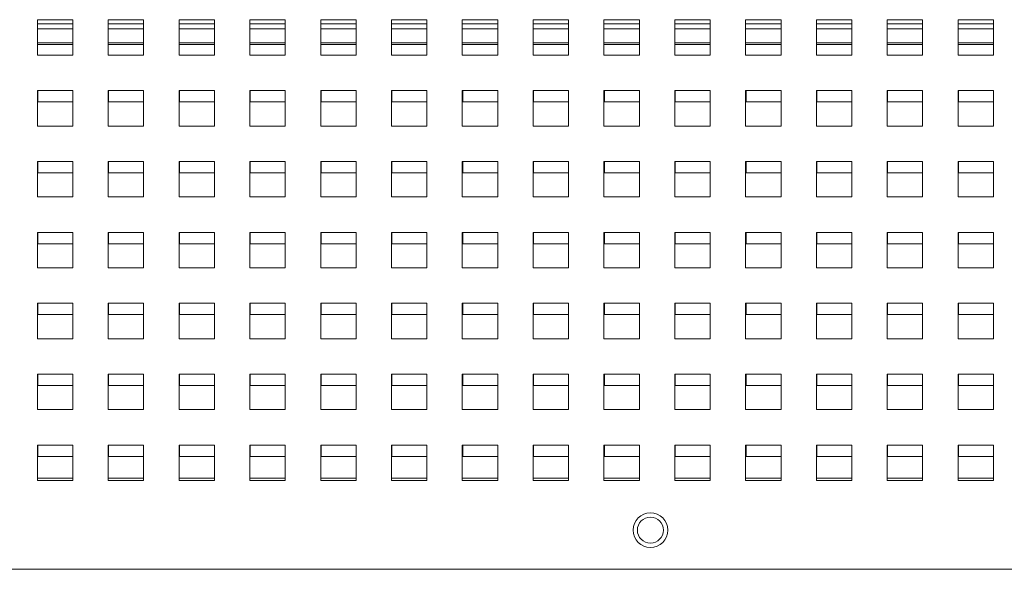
# Paper-space layout '3' of a CAD drawing. Header units: inches. Extents: x 1 to 109, y 1 to 85.
# Tile 8 of 44: x 50.83 to 56.39, y 17.02 to 20.12. Entities that reach past the tile are written whole.
import ezdxf

# ---------------------------------------------------------------- set-up
doc = ezdxf.new("R2010")
doc.units = ezdxf.units.IN
doc.header["$MEASUREMENT"] = 0

psp = doc.layouts.new('3')

# ---------------------------------------------------------------- linework, layer by layer
at = {"color": 7, "linetype": 'Continuous', "lineweight": 15, "ltscale": 5}
for p, q in [((51.1325, 20.1201), (50.9325, 20.1201)), ((50.9325, 20.1201), (50.9325, 19.9201)), ((51.1325, 19.9201), (51.1325, 20.1201)), ((51.5325, 20.1201), (51.3325, 20.1201)), ((51.3325, 20.1201), (51.3325, 19.9201)), ((51.5325, 19.9201), (51.5325, 20.1201)), ((51.9325, 20.1201), (51.7325, 20.1201)), ((51.7325, 20.1201), (51.7325, 19.9201)), ((51.9325, 19.9201), (51.9325, 20.1201)), ((52.3325, 20.1201), (52.1325, 20.1201)), ((52.1325, 20.1201), (52.1325, 19.9201)), ((52.3325, 19.9201), (52.3325, 20.1201)), ((52.7325, 20.1201), (52.5325, 20.1201)), ((52.5325, 20.1201), (52.5325, 19.9201)), ((52.7325, 19.9201), (52.7325, 20.1201)), ((53.1325, 20.1201), (52.9325, 20.1201)), ((52.9325, 20.1201), (52.9325, 19.9201)), ((53.1325, 19.9201), (53.1325, 20.1201)), ((53.5325, 20.1201), (53.3325, 20.1201)), ((53.3325, 20.1201), (53.3325, 19.9201)), ((53.5325, 19.9201), (53.5325, 20.1201)), ((53.9325, 20.1201), (53.7325, 20.1201)), ((53.7325, 20.1201), (53.7325, 19.9201)), ((53.9325, 19.9201), (53.9325, 20.1201)), ((54.3325, 20.1201), (54.1325, 20.1201)), ((54.1325, 20.1201), (54.1325, 19.9201)), ((54.3325, 19.9201), (54.3325, 20.1201)), ((54.7325, 20.1201), (54.5325, 20.1201)), ((54.5325, 20.1201), (54.5325, 19.9201)), ((54.7325, 19.9201), (54.7325, 20.1201)), ((55.1325, 20.1201), (54.9325, 20.1201)), ((54.9325, 20.1201), (54.9325, 19.9201)), ((55.1325, 19.9201), (55.1325, 20.1201)), ((55.5325, 20.1201), (55.3325, 20.1201)), ((55.3325, 20.1201), (55.3325, 19.9201)), ((55.5325, 19.9201), (55.5325, 20.1201)), ((55.9325, 20.1201), (55.7325, 20.1201)), ((55.7325, 20.1201), (55.7325, 19.9201)), ((55.9325, 19.9201), (55.9325, 20.1201)), ((56.3325, 20.1201), (56.1325, 20.1201)), ((56.1325, 20.1201), (56.1325, 19.9201)), ((56.3325, 19.9201), (56.3325, 20.1201)), ((50.9325, 19.9803), (51.1325, 19.9803)), ((51.3325, 19.9803), (51.5325, 19.9803)), ((51.7325, 19.9803), (51.9325, 19.9803)), ((52.1325, 19.9803), (52.3325, 19.9803)), ((52.5325, 19.9803), (52.7325, 19.9803)), ((52.9325, 19.9803), (53.1325, 19.9803)), ((53.3325, 19.9803), (53.5325, 19.9803)), ((53.7325, 19.9803), (53.9325, 19.9803)), ((54.1325, 19.9803), (54.3325, 19.9803)), ((54.5325, 19.9803), (54.7325, 19.9803)), ((54.9325, 19.9803), (55.1325, 19.9803)), ((55.3325, 19.9803), (55.5325, 19.9803)), ((55.7325, 19.9803), (55.9325, 19.9803)), ((56.1325, 19.9803), (56.3325, 19.9803)), ((50.9325, 19.9201), (51.1325, 19.9201)), ((51.3325, 19.9201), (51.5325, 19.9201)), ((51.7325, 19.9201), (51.9325, 19.9201)), ((52.1325, 19.9201), (52.3325, 19.9201)), ((52.5325, 19.9201), (52.7325, 19.9201)), ((52.9325, 19.9201), (53.1325, 19.9201)), ((53.3325, 19.9201), (53.5325, 19.9201)), ((53.7325, 19.9201), (53.9325, 19.9201)), ((54.1325, 19.9201), (54.3325, 19.9201)), ((54.5325, 19.9201), (54.7325, 19.9201)), ((54.9325, 19.9201), (55.1325, 19.9201)), ((55.3325, 19.9201), (55.5325, 19.9201)), ((55.7325, 19.9201), (55.9325, 19.9201)), ((56.1325, 19.9201), (56.3325, 19.9201)), ((51.1325, 19.7201), (50.9325, 19.7201)), ((50.9325, 19.7201), (50.9325, 19.5201)), ((50.9348, 19.7201), (50.9348, 19.6563)), ((51.1325, 19.5201), (51.1325, 19.7201)), ((51.5325, 19.7201), (51.3325, 19.7201)), ((51.3325, 19.7201), (51.3325, 19.5201)), ((51.3348, 19.7201), (51.3348, 19.6563)), ((51.5325, 19.5201), (51.5325, 19.7201)), ((51.9325, 19.7201), (51.7325, 19.7201)), ((51.7325, 19.7201), (51.7325, 19.5201)), ((51.7348, 19.7201), (51.7348, 19.6563)), ((51.9325, 19.5201), (51.9325, 19.7201)), ((52.3325, 19.7201), (52.1325, 19.7201)), ((52.1325, 19.7201), (52.1325, 19.5201)), ((52.1348, 19.7201), (52.1348, 19.6563)), ((52.3325, 19.5201), (52.3325, 19.7201)), ((52.7325, 19.7201), (52.5325, 19.7201)), ((52.5325, 19.7201), (52.5325, 19.5201)), ((52.5348, 19.7201), (52.5348, 19.6563)), ((52.7325, 19.5201), (52.7325, 19.7201)), ((53.1325, 19.7201), (52.9325, 19.7201)), ((52.9325, 19.7201), (52.9325, 19.5201)), ((52.9348, 19.7201), (52.9348, 19.6563)), ((53.1325, 19.5201), (53.1325, 19.7201)), ((53.5325, 19.7201), (53.3325, 19.7201)), ((53.3325, 19.7201), (53.3325, 19.5201)), ((53.3348, 19.7201), (53.3348, 19.6563)), ((53.5325, 19.5201), (53.5325, 19.7201)), ((53.9325, 19.7201), (53.7325, 19.7201)), ((53.7325, 19.7201), (53.7325, 19.5201)), ((53.7348, 19.7201), (53.7348, 19.6563)), ((53.9325, 19.5201), (53.9325, 19.7201)), ((54.3325, 19.7201), (54.1325, 19.7201)), ((54.1325, 19.7201), (54.1325, 19.5201)), ((54.1348, 19.7201), (54.1348, 19.6563)), ((54.3325, 19.5201), (54.3325, 19.7201)), ((54.7325, 19.7201), (54.5325, 19.7201)), ((54.5325, 19.7201), (54.5325, 19.5201)), ((54.5348, 19.7201), (54.5348, 19.6563)), ((54.7325, 19.5201), (54.7325, 19.7201)), ((55.1325, 19.7201), (54.9325, 19.7201)), ((54.9325, 19.7201), (54.9325, 19.5201)), ((54.9348, 19.7201), (54.9348, 19.6563)), ((55.1325, 19.5201), (55.1325, 19.7201)), ((55.5325, 19.7201), (55.3325, 19.7201)), ((55.3325, 19.7201), (55.3325, 19.5201)), ((55.3348, 19.7201), (55.3348, 19.6563)), ((55.5325, 19.5201), (55.5325, 19.7201)), ((55.9325, 19.7201), (55.7325, 19.7201)), ((55.7325, 19.7201), (55.7325, 19.5201)), ((55.7348, 19.7201), (55.7348, 19.6563)), ((55.9325, 19.5201), (55.9325, 19.7201)), ((56.3325, 19.7201), (56.1325, 19.7201)), ((56.1325, 19.7201), (56.1325, 19.5201)), ((56.1348, 19.7201), (56.1348, 19.6563)), ((56.3325, 19.5201), (56.3325, 19.7201)), ((50.9348, 19.6563), (51.1325, 19.6563)), ((51.3348, 19.6563), (51.5325, 19.6563)), ((51.7348, 19.6563), (51.9325, 19.6563)), ((52.1348, 19.6563), (52.3325, 19.6563)), ((52.5348, 19.6563), (52.7325, 19.6563)), ((52.9348, 19.6563), (53.1325, 19.6563)), ((53.3348, 19.6563), (53.5325, 19.6563)), ((53.7348, 19.6563), (53.9325, 19.6563)), ((54.1348, 19.6563), (54.3325, 19.6563)), ((54.5348, 19.6563), (54.7325, 19.6563)), ((54.9348, 19.6563), (55.1325, 19.6563)), ((55.3348, 19.6563), (55.5325, 19.6563)), ((55.7348, 19.6563), (55.9325, 19.6563)), ((56.1348, 19.6563), (56.3325, 19.6563)), ((50.9325, 19.5201), (51.1325, 19.5201)), ((51.3325, 19.5201), (51.5325, 19.5201)), ((51.7325, 19.5201), (51.9325, 19.5201)), ((52.1325, 19.5201), (52.3325, 19.5201)), ((52.5325, 19.5201), (52.7325, 19.5201)), ((52.9325, 19.5201), (53.1325, 19.5201)), ((53.3325, 19.5201), (53.5325, 19.5201)), ((53.7325, 19.5201), (53.9325, 19.5201)), ((54.1325, 19.5201), (54.3325, 19.5201)), ((54.5325, 19.5201), (54.7325, 19.5201)), ((54.9325, 19.5201), (55.1325, 19.5201)), ((55.3325, 19.5201), (55.5325, 19.5201)), ((55.7325, 19.5201), (55.9325, 19.5201)), ((56.1325, 19.5201), (56.3325, 19.5201)), ((51.1325, 19.3201), (50.9325, 19.3201)), ((50.9325, 19.3201), (50.9325, 19.1201)), ((50.9348, 19.3201), (50.9348, 19.2563)), ((51.1325, 19.1201), (51.1325, 19.3201)), ((51.5325, 19.3201), (51.3325, 19.3201)), ((51.3325, 19.3201), (51.3325, 19.1201)), ((51.3348, 19.3201), (51.3348, 19.2563)), ((51.5325, 19.1201), (51.5325, 19.3201)), ((51.9325, 19.3201), (51.7325, 19.3201)), ((51.7325, 19.3201), (51.7325, 19.1201)), ((51.7348, 19.3201), (51.7348, 19.2563)), ((51.9325, 19.1201), (51.9325, 19.3201)), ((52.3325, 19.3201), (52.1325, 19.3201)), ((52.1325, 19.3201), (52.1325, 19.1201)), ((52.1348, 19.3201), (52.1348, 19.2563)), ((52.3325, 19.1201), (52.3325, 19.3201)), ((52.7325, 19.3201), (52.5325, 19.3201)), ((52.5325, 19.3201), (52.5325, 19.1201)), ((52.5348, 19.3201), (52.5348, 19.2563)), ((52.7325, 19.1201), (52.7325, 19.3201)), ((53.1325, 19.3201), (52.9325, 19.3201)), ((52.9325, 19.3201), (52.9325, 19.1201)), ((52.9348, 19.3201), (52.9348, 19.2563)), ((53.1325, 19.1201), (53.1325, 19.3201)), ((53.5325, 19.3201), (53.3325, 19.3201)), ((53.3325, 19.3201), (53.3325, 19.1201)), ((53.3348, 19.3201), (53.3348, 19.2563)), ((53.5325, 19.1201), (53.5325, 19.3201)), ((53.9325, 19.3201), (53.7325, 19.3201)), ((53.7325, 19.3201), (53.7325, 19.1201)), ((53.7348, 19.3201), (53.7348, 19.2563)), ((53.9325, 19.1201), (53.9325, 19.3201)), ((54.3325, 19.3201), (54.1325, 19.3201)), ((54.1325, 19.3201), (54.1325, 19.1201)), ((54.1348, 19.3201), (54.1348, 19.2563)), ((54.3325, 19.1201), (54.3325, 19.3201)), ((54.7325, 19.3201), (54.5325, 19.3201)), ((54.5325, 19.3201), (54.5325, 19.1201)), ((54.5348, 19.3201), (54.5348, 19.2563)), ((54.7325, 19.1201), (54.7325, 19.3201)), ((55.1325, 19.3201), (54.9325, 19.3201)), ((54.9325, 19.3201), (54.9325, 19.1201)), ((54.9348, 19.3201), (54.9348, 19.2563)), ((55.1325, 19.1201), (55.1325, 19.3201)), ((55.5325, 19.3201), (55.3325, 19.3201)), ((55.3325, 19.3201), (55.3325, 19.1201)), ((55.3348, 19.3201), (55.3348, 19.2563)), ((55.5325, 19.1201), (55.5325, 19.3201)), ((55.9325, 19.3201), (55.7325, 19.3201)), ((55.7325, 19.3201), (55.7325, 19.1201)), ((55.7348, 19.3201), (55.7348, 19.2563)), ((55.9325, 19.1201), (55.9325, 19.3201)), ((56.3325, 19.3201), (56.1325, 19.3201)), ((56.1325, 19.3201), (56.1325, 19.1201)), ((56.1348, 19.3201), (56.1348, 19.2563)), ((56.3325, 19.1201), (56.3325, 19.3201)), ((50.9348, 19.2563), (51.1325, 19.2563)), ((51.3348, 19.2563), (51.5325, 19.2563)), ((51.7348, 19.2563), (51.9325, 19.2563)), ((52.1348, 19.2563), (52.3325, 19.2563)), ((52.5348, 19.2563), (52.7325, 19.2563)), ((52.9348, 19.2563), (53.1325, 19.2563)), ((53.3348, 19.2563), (53.5325, 19.2563)), ((53.7348, 19.2563), (53.9325, 19.2563)), ((54.1348, 19.2563), (54.3325, 19.2563)), ((54.5348, 19.2563), (54.7325, 19.2563)), ((54.9348, 19.2563), (55.1325, 19.2563)), ((55.3348, 19.2563), (55.5325, 19.2563)), ((55.7348, 19.2563), (55.9325, 19.2563)), ((56.1348, 19.2563), (56.3325, 19.2563)), ((50.9325, 19.1201), (51.1325, 19.1201)), ((51.3325, 19.1201), (51.5325, 19.1201)), ((51.7325, 19.1201), (51.9325, 19.1201)), ((52.1325, 19.1201), (52.3325, 19.1201)), ((52.5325, 19.1201), (52.7325, 19.1201)), ((52.9325, 19.1201), (53.1325, 19.1201)), ((53.3325, 19.1201), (53.5325, 19.1201)), ((53.7325, 19.1201), (53.9325, 19.1201)), ((54.1325, 19.1201), (54.3325, 19.1201)), ((54.5325, 19.1201), (54.7325, 19.1201)), ((54.9325, 19.1201), (55.1325, 19.1201)), ((55.3325, 19.1201), (55.5325, 19.1201)), ((55.7325, 19.1201), (55.9325, 19.1201)), ((56.1325, 19.1201), (56.3325, 19.1201)), ((51.1325, 18.9201), (50.9325, 18.9201)), ((50.9325, 18.9201), (50.9325, 18.7201)), ((50.9348, 18.9201), (50.9348, 18.8563)), ((51.1325, 18.7201), (51.1325, 18.9201)), ((51.5325, 18.9201), (51.3325, 18.9201)), ((51.3325, 18.9201), (51.3325, 18.7201)), ((51.3348, 18.9201), (51.3348, 18.8563)), ((51.5325, 18.7201), (51.5325, 18.9201)), ((51.9325, 18.9201), (51.7325, 18.9201)), ((51.7325, 18.9201), (51.7325, 18.7201)), ((51.7348, 18.9201), (51.7348, 18.8563)), ((51.9325, 18.7201), (51.9325, 18.9201)), ((52.3325, 18.9201), (52.1325, 18.9201)), ((52.1325, 18.9201), (52.1325, 18.7201)), ((52.1348, 18.9201), (52.1348, 18.8563)), ((52.3325, 18.7201), (52.3325, 18.9201)), ((52.7325, 18.9201), (52.5325, 18.9201)), ((52.5325, 18.9201), (52.5325, 18.7201)), ((52.5348, 18.9201), (52.5348, 18.8563)), ((52.7325, 18.7201), (52.7325, 18.9201)), ((53.1325, 18.9201), (52.9325, 18.9201)), ((52.9325, 18.9201), (52.9325, 18.7201)), ((52.9348, 18.9201), (52.9348, 18.8563)), ((53.1325, 18.7201), (53.1325, 18.9201)), ((53.5325, 18.9201), (53.3325, 18.9201)), ((53.3325, 18.9201), (53.3325, 18.7201)), ((53.3348, 18.9201), (53.3348, 18.8563)), ((53.5325, 18.7201), (53.5325, 18.9201)), ((53.9325, 18.9201), (53.7325, 18.9201)), ((53.7325, 18.9201), (53.7325, 18.7201)), ((53.7348, 18.9201), (53.7348, 18.8563)), ((53.9325, 18.7201), (53.9325, 18.9201)), ((54.3325, 18.9201), (54.1325, 18.9201)), ((54.1325, 18.9201), (54.1325, 18.7201)), ((54.1348, 18.9201), (54.1348, 18.8563)), ((54.3325, 18.7201), (54.3325, 18.9201)), ((54.7325, 18.9201), (54.5325, 18.9201)), ((54.5325, 18.9201), (54.5325, 18.7201)), ((54.5348, 18.9201), (54.5348, 18.8563)), ((54.7325, 18.7201), (54.7325, 18.9201)), ((55.1325, 18.9201), (54.9325, 18.9201)), ((54.9325, 18.9201), (54.9325, 18.7201)), ((54.9348, 18.9201), (54.9348, 18.8563)), ((55.1325, 18.7201), (55.1325, 18.9201)), ((55.5325, 18.9201), (55.3325, 18.9201)), ((55.3325, 18.9201), (55.3325, 18.7201)), ((55.3348, 18.9201), (55.3348, 18.8563)), ((55.5325, 18.7201), (55.5325, 18.9201)), ((55.9325, 18.9201), (55.7325, 18.9201)), ((55.7325, 18.9201), (55.7325, 18.7201)), ((55.7348, 18.9201), (55.7348, 18.8563)), ((55.9325, 18.7201), (55.9325, 18.9201)), ((56.3325, 18.9201), (56.1325, 18.9201)), ((56.1325, 18.9201), (56.1325, 18.7201)), ((56.1348, 18.9201), (56.1348, 18.8563)), ((56.3325, 18.7201), (56.3325, 18.9201)), ((50.9348, 18.8563), (51.1325, 18.8563)), ((51.3348, 18.8563), (51.5325, 18.8563)), ((51.7348, 18.8563), (51.9325, 18.8563)), ((52.1348, 18.8563), (52.3325, 18.8563)), ((52.5348, 18.8563), (52.7325, 18.8563)), ((52.9348, 18.8563), (53.1325, 18.8563)), ((53.3348, 18.8563), (53.5325, 18.8563)), ((53.7348, 18.8563), (53.9325, 18.8563)), ((54.1348, 18.8563), (54.3325, 18.8563)), ((54.5348, 18.8563), (54.7325, 18.8563)), ((54.9348, 18.8563), (55.1325, 18.8563)), ((55.3348, 18.8563), (55.5325, 18.8563)), ((55.7348, 18.8563), (55.9325, 18.8563)), ((56.1348, 18.8563), (56.3325, 18.8563)), ((50.9325, 18.7201), (51.1325, 18.7201)), ((51.3325, 18.7201), (51.5325, 18.7201)), ((51.7325, 18.7201), (51.9325, 18.7201)), ((52.1325, 18.7201), (52.3325, 18.7201)), ((52.5325, 18.7201), (52.7325, 18.7201)), ((52.9325, 18.7201), (53.1325, 18.7201)), ((53.3325, 18.7201), (53.5325, 18.7201)), ((53.7325, 18.7201), (53.9325, 18.7201)), ((54.1325, 18.7201), (54.3325, 18.7201)), ((54.5325, 18.7201), (54.7325, 18.7201)), ((54.9325, 18.7201), (55.1325, 18.7201)), ((55.3325, 18.7201), (55.5325, 18.7201)), ((55.7325, 18.7201), (55.9325, 18.7201)), ((56.1325, 18.7201), (56.3325, 18.7201)), ((51.1325, 18.5201), (50.9325, 18.5201)), ((50.9325, 18.5201), (50.9325, 18.3201)), ((50.9348, 18.5201), (50.9348, 18.4563)), ((51.1325, 18.3201), (51.1325, 18.5201)), ((51.5325, 18.5201), (51.3325, 18.5201)), ((51.3325, 18.5201), (51.3325, 18.3201)), ((51.3348, 18.5201), (51.3348, 18.4563)), ((51.5325, 18.3201), (51.5325, 18.5201)), ((51.9325, 18.5201), (51.7325, 18.5201)), ((51.7325, 18.5201), (51.7325, 18.3201)), ((51.7348, 18.5201), (51.7348, 18.4563)), ((51.9325, 18.3201), (51.9325, 18.5201)), ((52.3325, 18.5201), (52.1325, 18.5201)), ((52.1325, 18.5201), (52.1325, 18.3201)), ((52.1348, 18.5201), (52.1348, 18.4563)), ((52.3325, 18.3201), (52.3325, 18.5201)), ((52.7325, 18.5201), (52.5325, 18.5201)), ((52.5325, 18.5201), (52.5325, 18.3201)), ((52.5348, 18.5201), (52.5348, 18.4563)), ((52.7325, 18.3201), (52.7325, 18.5201)), ((53.1325, 18.5201), (52.9325, 18.5201)), ((52.9325, 18.5201), (52.9325, 18.3201)), ((52.9348, 18.5201), (52.9348, 18.4563)), ((53.1325, 18.3201), (53.1325, 18.5201)), ((53.5325, 18.5201), (53.3325, 18.5201)), ((53.3325, 18.5201), (53.3325, 18.3201)), ((53.3348, 18.5201), (53.3348, 18.4563)), ((53.5325, 18.3201), (53.5325, 18.5201)), ((53.9325, 18.5201), (53.7325, 18.5201)), ((53.7325, 18.5201), (53.7325, 18.3201)), ((53.7348, 18.5201), (53.7348, 18.4563)), ((53.9325, 18.3201), (53.9325, 18.5201)), ((54.3325, 18.5201), (54.1325, 18.5201)), ((54.1325, 18.5201), (54.1325, 18.3201)), ((54.1348, 18.5201), (54.1348, 18.4563)), ((54.3325, 18.3201), (54.3325, 18.5201)), ((54.7325, 18.5201), (54.5325, 18.5201)), ((54.5325, 18.5201), (54.5325, 18.3201)), ((54.5348, 18.5201), (54.5348, 18.4563)), ((54.7325, 18.3201), (54.7325, 18.5201)), ((55.1325, 18.5201), (54.9325, 18.5201)), ((54.9325, 18.5201), (54.9325, 18.3201)), ((54.9348, 18.5201), (54.9348, 18.4563)), ((55.1325, 18.3201), (55.1325, 18.5201)), ((55.5325, 18.5201), (55.3325, 18.5201)), ((55.3325, 18.5201), (55.3325, 18.3201)), ((55.3348, 18.5201), (55.3348, 18.4563)), ((55.5325, 18.3201), (55.5325, 18.5201)), ((55.9325, 18.5201), (55.7325, 18.5201)), ((55.7325, 18.5201), (55.7325, 18.3201)), ((55.7348, 18.5201), (55.7348, 18.4563)), ((55.9325, 18.3201), (55.9325, 18.5201)), ((56.3325, 18.5201), (56.1325, 18.5201)), ((56.1325, 18.5201), (56.1325, 18.3201)), ((56.1348, 18.5201), (56.1348, 18.4563)), ((56.3325, 18.3201), (56.3325, 18.5201)), ((50.9348, 18.4563), (51.1325, 18.4563)), ((51.3348, 18.4563), (51.5325, 18.4563)), ((51.7348, 18.4563), (51.9325, 18.4563)), ((52.1348, 18.4563), (52.3325, 18.4563)), ((52.5348, 18.4563), (52.7325, 18.4563)), ((52.9348, 18.4563), (53.1325, 18.4563)), ((53.3348, 18.4563), (53.5325, 18.4563)), ((53.7348, 18.4563), (53.9325, 18.4563)), ((54.1348, 18.4563), (54.3325, 18.4563)), ((54.5348, 18.4563), (54.7325, 18.4563)), ((54.9348, 18.4563), (55.1325, 18.4563)), ((55.3348, 18.4563), (55.5325, 18.4563)), ((55.7348, 18.4563), (55.9325, 18.4563)), ((56.1348, 18.4563), (56.3325, 18.4563)), ((50.9325, 18.3201), (51.1325, 18.3201)), ((51.3325, 18.3201), (51.5325, 18.3201)), ((51.7325, 18.3201), (51.9325, 18.3201)), ((52.1325, 18.3201), (52.3325, 18.3201)), ((52.5325, 18.3201), (52.7325, 18.3201)), ((52.9325, 18.3201), (53.1325, 18.3201)), ((53.3325, 18.3201), (53.5325, 18.3201)), ((53.7325, 18.3201), (53.9325, 18.3201)), ((54.1325, 18.3201), (54.3325, 18.3201)), ((54.5325, 18.3201), (54.7325, 18.3201)), ((54.9325, 18.3201), (55.1325, 18.3201)), ((55.3325, 18.3201), (55.5325, 18.3201)), ((55.7325, 18.3201), (55.9325, 18.3201)), ((56.1325, 18.3201), (56.3325, 18.3201)), ((51.1325, 18.1201), (50.9325, 18.1201)), ((50.9325, 18.1201), (50.9325, 17.9201)), ((50.9348, 18.1201), (50.9348, 18.0563)), ((51.1325, 17.9201), (51.1325, 18.1201)), ((51.5325, 18.1201), (51.3325, 18.1201)), ((51.3325, 18.1201), (51.3325, 17.9201)), ((51.3348, 18.1201), (51.3348, 18.0563)), ((51.5325, 17.9201), (51.5325, 18.1201)), ((51.9325, 18.1201), (51.7325, 18.1201)), ((51.7325, 18.1201), (51.7325, 17.9201)), ((51.7348, 18.1201), (51.7348, 18.0563)), ((51.9325, 17.9201), (51.9325, 18.1201)), ((52.3325, 18.1201), (52.1325, 18.1201)), ((52.1325, 18.1201), (52.1325, 17.9201)), ((52.1348, 18.1201), (52.1348, 18.0563)), ((52.3325, 17.9201), (52.3325, 18.1201)), ((52.7325, 18.1201), (52.5325, 18.1201)), ((52.5325, 18.1201), (52.5325, 17.9201)), ((52.5348, 18.1201), (52.5348, 18.0563)), ((52.7325, 17.9201), (52.7325, 18.1201)), ((53.1325, 18.1201), (52.9325, 18.1201)), ((52.9325, 18.1201), (52.9325, 17.9201)), ((52.9348, 18.1201), (52.9348, 18.0563)), ((53.1325, 17.9201), (53.1325, 18.1201)), ((53.5325, 18.1201), (53.3325, 18.1201)), ((53.3325, 18.1201), (53.3325, 17.9201)), ((53.3348, 18.1201), (53.3348, 18.0563)), ((53.5325, 17.9201), (53.5325, 18.1201)), ((53.9325, 18.1201), (53.7325, 18.1201)), ((53.7325, 18.1201), (53.7325, 17.9201)), ((53.7348, 18.1201), (53.7348, 18.0563)), ((53.9325, 17.9201), (53.9325, 18.1201)), ((54.3325, 18.1201), (54.1325, 18.1201)), ((54.1325, 18.1201), (54.1325, 17.9201)), ((54.1348, 18.1201), (54.1348, 18.0563)), ((54.3325, 17.9201), (54.3325, 18.1201)), ((54.7325, 18.1201), (54.5325, 18.1201)), ((54.5325, 18.1201), (54.5325, 17.9201)), ((54.5348, 18.1201), (54.5348, 18.0563)), ((54.7325, 17.9201), (54.7325, 18.1201)), ((55.1325, 18.1201), (54.9325, 18.1201)), ((54.9325, 18.1201), (54.9325, 17.9201)), ((54.9348, 18.1201), (54.9348, 18.0563)), ((55.1325, 17.9201), (55.1325, 18.1201)), ((55.5325, 18.1201), (55.3325, 18.1201)), ((55.3325, 18.1201), (55.3325, 17.9201)), ((55.3348, 18.1201), (55.3348, 18.0563)), ((55.5325, 17.9201), (55.5325, 18.1201)), ((55.9325, 18.1201), (55.7325, 18.1201)), ((55.7325, 18.1201), (55.7325, 17.9201)), ((55.7348, 18.1201), (55.7348, 18.0563)), ((55.9325, 17.9201), (55.9325, 18.1201)), ((56.3325, 18.1201), (56.1325, 18.1201)), ((56.1325, 18.1201), (56.1325, 17.9201)), ((56.1348, 18.1201), (56.1348, 18.0563)), ((56.3325, 17.9201), (56.3325, 18.1201)), ((50.9348, 18.0563), (51.1325, 18.0563)), ((51.3348, 18.0563), (51.5325, 18.0563)), ((51.7348, 18.0563), (51.9325, 18.0563)), ((52.1348, 18.0563), (52.3325, 18.0563)), ((52.5348, 18.0563), (52.7325, 18.0563)), ((52.9348, 18.0563), (53.1325, 18.0563)), ((53.3348, 18.0563), (53.5325, 18.0563)), ((53.7348, 18.0563), (53.9325, 18.0563)), ((54.1348, 18.0563), (54.3325, 18.0563)), ((54.5348, 18.0563), (54.7325, 18.0563)), ((54.9348, 18.0563), (55.1325, 18.0563)), ((55.3348, 18.0563), (55.5325, 18.0563)), ((55.7348, 18.0563), (55.9325, 18.0563)), ((56.1348, 18.0563), (56.3325, 18.0563)), ((50.9325, 17.9201), (51.1325, 17.9201)), ((51.3325, 17.9201), (51.5325, 17.9201)), ((51.7325, 17.9201), (51.9325, 17.9201)), ((52.1325, 17.9201), (52.3325, 17.9201)), ((52.5325, 17.9201), (52.7325, 17.9201)), ((52.9325, 17.9201), (53.1325, 17.9201)), ((53.3325, 17.9201), (53.5325, 17.9201)), ((53.7325, 17.9201), (53.9325, 17.9201)), ((54.1325, 17.9201), (54.3325, 17.9201)), ((54.5325, 17.9201), (54.7325, 17.9201)), ((54.9325, 17.9201), (55.1325, 17.9201)), ((55.3325, 17.9201), (55.5325, 17.9201)), ((55.7325, 17.9201), (55.9325, 17.9201)), ((56.1325, 17.9201), (56.3325, 17.9201)), ((51.1325, 17.7201), (50.9325, 17.7201)), ((50.9325, 17.7201), (50.9325, 17.5201)), ((50.9348, 17.7201), (50.9348, 17.6563)), ((51.1325, 17.5201), (51.1325, 17.7201)), ((51.5325, 17.7201), (51.3325, 17.7201)), ((51.3325, 17.7201), (51.3325, 17.5201)), ((51.3348, 17.7201), (51.3348, 17.6563)), ((51.5325, 17.5201), (51.5325, 17.7201)), ((51.9325, 17.7201), (51.7325, 17.7201)), ((51.7325, 17.7201), (51.7325, 17.5201)), ((51.7348, 17.7201), (51.7348, 17.6563)), ((51.9325, 17.5201), (51.9325, 17.7201)), ((52.3325, 17.7201), (52.1325, 17.7201)), ((52.1325, 17.7201), (52.1325, 17.5201)), ((52.1348, 17.7201), (52.1348, 17.6563)), ((52.3325, 17.5201), (52.3325, 17.7201)), ((52.7325, 17.7201), (52.5325, 17.7201)), ((52.5325, 17.7201), (52.5325, 17.5201)), ((52.5348, 17.7201), (52.5348, 17.6563)), ((52.7325, 17.5201), (52.7325, 17.7201)), ((53.1325, 17.7201), (52.9325, 17.7201)), ((52.9325, 17.7201), (52.9325, 17.5201)), ((52.9348, 17.7201), (52.9348, 17.6563)), ((53.1325, 17.5201), (53.1325, 17.7201)), ((53.5325, 17.7201), (53.3325, 17.7201)), ((53.3325, 17.7201), (53.3325, 17.5201)), ((53.3348, 17.7201), (53.3348, 17.6563)), ((53.5325, 17.5201), (53.5325, 17.7201)), ((53.9325, 17.7201), (53.7325, 17.7201)), ((53.7325, 17.7201), (53.7325, 17.5201)), ((53.7348, 17.7201), (53.7348, 17.6563)), ((53.9325, 17.5201), (53.9325, 17.7201)), ((54.3325, 17.7201), (54.1325, 17.7201)), ((54.1325, 17.7201), (54.1325, 17.5201)), ((54.1348, 17.7201), (54.1348, 17.6563)), ((54.3325, 17.5201), (54.3325, 17.7201)), ((54.7325, 17.7201), (54.5325, 17.7201)), ((54.5325, 17.7201), (54.5325, 17.5201)), ((54.5348, 17.7201), (54.5348, 17.6563)), ((54.7325, 17.5201), (54.7325, 17.7201)), ((55.1325, 17.7201), (54.9325, 17.7201)), ((54.9325, 17.7201), (54.9325, 17.5201)), ((54.9348, 17.7201), (54.9348, 17.6563)), ((55.1325, 17.5201), (55.1325, 17.7201)), ((55.5325, 17.7201), (55.3325, 17.7201)), ((55.3325, 17.7201), (55.3325, 17.5201)), ((55.3348, 17.7201), (55.3348, 17.6563)), ((55.5325, 17.5201), (55.5325, 17.7201)), ((55.9325, 17.7201), (55.7325, 17.7201)), ((55.7325, 17.7201), (55.7325, 17.5201)), ((55.7348, 17.7201), (55.7348, 17.6563)), ((55.9325, 17.5201), (55.9325, 17.7201)), ((56.3325, 17.7201), (56.1325, 17.7201)), ((56.1325, 17.7201), (56.1325, 17.5201)), ((56.1348, 17.7201), (56.1348, 17.6563)), ((56.3325, 17.5201), (56.3325, 17.7201)), ((50.9348, 17.6563), (51.1325, 17.6563)), ((51.3348, 17.6563), (51.5325, 17.6563)), ((51.7348, 17.6563), (51.9325, 17.6563)), ((52.1348, 17.6563), (52.3325, 17.6563)), ((52.5348, 17.6563), (52.7325, 17.6563)), ((52.9348, 17.6563), (53.1325, 17.6563)), ((53.3348, 17.6563), (53.5325, 17.6563)), ((53.7348, 17.6563), (53.9325, 17.6563)), ((54.1348, 17.6563), (54.3325, 17.6563)), ((54.5348, 17.6563), (54.7325, 17.6563)), ((54.9348, 17.6563), (55.1325, 17.6563)), ((55.3348, 17.6563), (55.5325, 17.6563)), ((55.7348, 17.6563), (55.9325, 17.6563)), ((56.1348, 17.6563), (56.3325, 17.6563)), ((50.9325, 17.5338), (51.1325, 17.5338)), ((50.9325, 17.5201), (51.1325, 17.5201)), ((51.3325, 17.5338), (51.5325, 17.5338)), ((51.3325, 17.5201), (51.5325, 17.5201)), ((51.7325, 17.5338), (51.9325, 17.5338)), ((51.7325, 17.5201), (51.9325, 17.5201)), ((52.1325, 17.5338), (52.3325, 17.5338)), ((52.1325, 17.5201), (52.3325, 17.5201)), ((52.5325, 17.5338), (52.7325, 17.5338)), ((52.5325, 17.5201), (52.7325, 17.5201)), ((52.9325, 17.5338), (53.1325, 17.5338)), ((52.9325, 17.5201), (53.1325, 17.5201)), ((53.3325, 17.5338), (53.5325, 17.5338)), ((53.3325, 17.5201), (53.5325, 17.5201)), ((53.7325, 17.5338), (53.9325, 17.5338)), ((53.7325, 17.5201), (53.9325, 17.5201)), ((54.1325, 17.5338), (54.3325, 17.5338)), ((54.1325, 17.5201), (54.3325, 17.5201)), ((54.5325, 17.5338), (54.7325, 17.5338)), ((54.5325, 17.5201), (54.7325, 17.5201)), ((54.9325, 17.5338), (55.1325, 17.5338)), ((54.9325, 17.5201), (55.1325, 17.5201)), ((55.3325, 17.5338), (55.5325, 17.5338)), ((55.3325, 17.5201), (55.5325, 17.5201)), ((55.7325, 17.5338), (55.9325, 17.5338)), ((55.7325, 17.5201), (55.9325, 17.5201)), ((56.1325, 17.5338), (56.3325, 17.5338)), ((56.1325, 17.5201), (56.3325, 17.5201)), ((57.3748, 17.0201), (40.2898, 17.0201)), ((57.3227, 17.0192), (45.7155, 17.0192))]:
    psp.add_line(p, q, dxfattribs=at)
at = {"color": 8, "linetype": 'Continuous', "lineweight": 15, "ltscale": 5}
for p, q in [((51.1325, 20.0977), (50.9325, 20.0977)), ((51.5325, 20.0977), (51.3325, 20.0977)), ((51.9325, 20.0977), (51.7325, 20.0977)), ((52.3325, 20.0977), (52.1325, 20.0977)), ((52.7325, 20.0977), (52.5325, 20.0977)), ((53.1325, 20.0977), (52.9325, 20.0977)), ((53.5325, 20.0977), (53.3325, 20.0977)), ((53.9325, 20.0977), (53.7325, 20.0977)), ((54.3325, 20.0977), (54.1325, 20.0977)), ((54.7325, 20.0977), (54.5325, 20.0977)), ((55.1325, 20.0977), (54.9325, 20.0977)), ((55.5325, 20.0977), (55.3325, 20.0977)), ((55.9325, 20.0977), (55.7325, 20.0977)), ((56.3325, 20.0977), (56.1325, 20.0977)), ((50.9325, 20.0691), (51.1325, 20.0691)), ((51.3325, 20.0691), (51.5325, 20.0691)), ((51.7325, 20.0691), (51.9325, 20.0691)), ((52.1325, 20.0691), (52.3325, 20.0691)), ((52.5325, 20.0691), (52.7325, 20.0691)), ((52.9325, 20.0691), (53.1325, 20.0691)), ((53.3325, 20.0691), (53.5325, 20.0691)), ((53.7325, 20.0691), (53.9325, 20.0691)), ((54.1325, 20.0691), (54.3325, 20.0691)), ((54.5325, 20.0691), (54.7325, 20.0691)), ((54.9325, 20.0691), (55.1325, 20.0691)), ((55.3325, 20.0691), (55.5325, 20.0691)), ((55.7325, 20.0691), (55.9325, 20.0691)), ((56.1325, 20.0691), (56.3325, 20.0691)), ((50.9325, 19.9903), (51.1325, 19.9903)), ((51.3325, 19.9903), (51.5325, 19.9903)), ((51.7325, 19.9903), (51.9325, 19.9903)), ((52.1325, 19.9903), (52.3325, 19.9903)), ((52.5325, 19.9903), (52.7325, 19.9903)), ((52.9325, 19.9903), (53.1325, 19.9903)), ((53.3325, 19.9903), (53.5325, 19.9903)), ((53.7325, 19.9903), (53.9325, 19.9903)), ((54.1325, 19.9903), (54.3325, 19.9903)), ((54.5325, 19.9903), (54.7325, 19.9903)), ((54.9325, 19.9903), (55.1325, 19.9903)), ((55.3325, 19.9903), (55.5325, 19.9903)), ((55.7325, 19.9903), (55.9325, 19.9903)), ((56.1325, 19.9903), (56.3325, 19.9903))]:
    psp.add_line(p, q, dxfattribs=at)
at = {"color": 7, "linetype": 'Continuous', "lineweight": 15, "ltscale": 25}
psp.add_circle((54.395, 17.2401), 0.098, dxfattribs=at)
for centre, start, end in [((54.3948, 17.2398), 0.388, 179.612), ((54.3948, 17.2408), 180.3881, 270), ((54.3948, 17.2408), 270, 359.6119)]:
    psp.add_arc(centre, 0.0738, start, end, dxfattribs=at)

doc.saveas('drawing.dxf')
